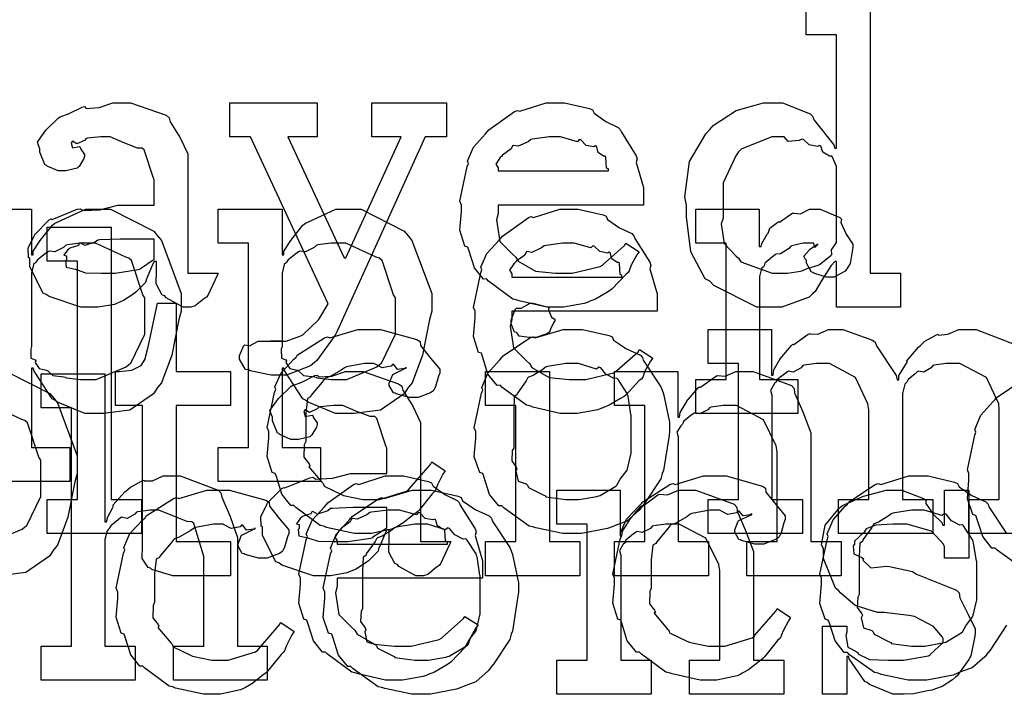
# Model space of a CAD drawing. Extents: x 0 to 8.5, y 0 to 11.
# Tile 184 of 256: x 4.967 to 5.368, y 5.367 to 5.642. Entities that reach past the tile are written whole.
import ezdxf

# ---------------------------------------------------------------- set-up
doc = ezdxf.new("R2010")
doc.units = 0
doc.layers.get('0').update_dxf_attribs({"linetype": 'CONTINUOUS'})

msp = doc.modelspace()

# ---------------------------------------------------------------- linework, layer by layer
at = {"color": 0}
for points in [[(5.31364, 5.65018), (5.31364, 5.53907), (5.32601, 5.53907), (5.32601, 5.52518), (5.29997, 5.52518), (5.29997, 5.54383), (5.29932, 5.54383), (5.29775, 5.54221), (5.29394, 5.53614), (5.29124, 5.53157), (5.29021, 5.5306), (5.28885, 5.52924), (5.27761, 5.52518), (5.27393, 5.52518), (5.27393, 5.52518), (5.26753, 5.52518), (5.24994, 5.53407), (5.24832, 5.53581), (5.24636, 5.53674), (5.24061, 5.54769), (5.23876, 5.56207), (5.23876, 5.56685), (5.23807, 5.57021), (5.24007, 5.58464), (5.24669, 5.59592), (5.24832, 5.59765), (5.24962, 5.59924), (5.25906, 5.60542), (5.27018, 5.60851), (5.27393, 5.60851), (5.278, 5.60851), (5.28917, 5.604), (5.29021, 5.60308), (5.2909, 5.60151), (5.29883, 5.59136), (5.29932, 5.59006), (5.29997, 5.59006), (5.29997, 5.63629), (5.2876, 5.63629), (5.2876, 5.65018)], [(4.94575, 5.56515), (4.97179, 5.56515), (4.97179, 5.5465), (4.97244, 5.5465), (4.97244, 5.54801), (4.97532, 5.5524), (4.98031, 5.55865), (4.98133, 5.55951), (4.98226, 5.55979), (4.99376, 5.56515), (4.99761, 5.56515), (5.00401, 5.56515), (5.0216, 5.55615), (5.02322, 5.55431), (5.02474, 5.55231), (5.03276, 5.53071), (5.03276, 5.52349), (5.0319, 5.52013), (5.02903, 5.50564), (5.02479, 5.49431), (5.02322, 5.49246), (5.02154, 5.48981), (5.01188, 5.48318), (5.00114, 5.48182), (4.99761, 5.48182), (4.99354, 5.48182), (4.98236, 5.48639), (4.98133, 5.48725), (4.98025, 5.48774), (4.97287, 5.49903), (4.97244, 5.50028), (4.97179, 5.50028), (4.97179, 5.46793), (4.98742, 5.46793), (4.98742, 5.45404), (4.94575, 5.45404)], [(5.39236, 5.43278), (5.35394, 5.43278), (5.35394, 5.44667), (5.36632, 5.44667), (5.36632, 5.48335), (5.36615, 5.48579), (5.36111, 5.49642), (5.35021, 5.50222), (5.34657, 5.50222), (5.34472, 5.50222), (5.33979, 5.50151), (5.33919, 5.50136), (5.3386, 5.50049), (5.3355, 5.49864), (5.33333, 5.49903), (5.3329, 5.49875), (5.33197, 5.49799), (5.32921, 5.49567), (5.32872, 5.4949), (5.32856, 5.49463), (5.32775, 5.49371), (5.32682, 5.49001), (5.32682, 5.48876), (5.32682, 5.44667), (5.33919, 5.44667), (5.33919, 5.43278), (5.30078, 5.43278), (5.30078, 5.44667), (5.31315, 5.44667), (5.31315, 5.48335), (5.31278, 5.48579), (5.30767, 5.49642), (5.2971, 5.50222), (5.29362, 5.50222), (5.29178, 5.50222), (5.28678, 5.50151), (5.28624, 5.50136), (5.28549, 5.50049), (5.28222, 5.49864), (5.28033, 5.49903), (5.27994, 5.49875), (5.27886, 5.49799), (5.27576, 5.49567), (5.2755, 5.49485), (5.27539, 5.49463), (5.27463, 5.49397), (5.27306, 5.49121), (5.27365, 5.48942), (5.27365, 5.48876), (5.27365, 5.44667), (5.28603, 5.44667), (5.28603, 5.43278), (5.24761, 5.43278), (5.24761, 5.44667), (5.24761, 5.44667), (5.25999, 5.44667), (5.25999, 5.50222), (5.24761, 5.50222), (5.24761, 5.51611), (5.27344, 5.51611), (5.27344, 5.49744), (5.27408, 5.49744), (5.27408, 5.49744), (5.27436, 5.49957), (5.27658, 5.50342), (5.27692, 5.50396), (5.27686, 5.50401), (5.28157, 5.5096), (5.28212, 5.51004), (5.2825, 5.50988), (5.28842, 5.51417), (5.28907, 5.51438), (5.28907, 5.51432), (5.29237, 5.51417), (5.29671, 5.51611), (5.29818, 5.51611), (5.30257, 5.51611), (5.31467, 5.51178), (5.31575, 5.5109), (5.31625, 5.50939), (5.32422, 5.49724), (5.32465, 5.4955), (5.32531, 5.4955), (5.32531, 5.49729), (5.3284, 5.50211), (5.32878, 5.50265), (5.32861, 5.50325), (5.33344, 5.5089), (5.33399, 5.50939), (5.33399, 5.50939), (5.33599, 5.51124), (5.34065, 5.51389), (5.34136, 5.51417), (5.34153, 5.51378), (5.34538, 5.51417), (5.34983, 5.51611), (5.35135, 5.51611), (5.35688, 5.51611), (5.3724, 5.51014)], [(4.96164, 5.49897), (4.97922, 5.48996), (4.98085, 5.48812), (4.98236, 5.48611), (4.9904, 5.46451), (4.9904, 5.45731), (4.98953, 5.45394), (4.98665, 5.43946), (4.98242, 5.42811), (4.98085, 5.42626), (4.97917, 5.42361), (4.96951, 5.41699), (4.95876, 5.41564)], [(5.37565, 5.41872), (5.36546, 5.42606), (5.36458, 5.42692), (5.36328, 5.42692), (5.35954, 5.43164), (5.35721, 5.43892), (5.35678, 5.44015), (5.35553, 5.44054), (5.35331, 5.44694), (5.35394, 5.45475), (5.35394, 5.45731), (5.35331, 5.45888), (5.35628, 5.47299), (5.35678, 5.47424), (5.35633, 5.47532), (5.35878, 5.48107), (5.36372, 5.4866), (5.36458, 5.48747), (5.36507, 5.48822), (5.37592, 5.4955)], [(4.95578, 5.42953), (4.96804, 5.43463), (4.96913, 5.4356), (4.96994, 5.43614), (4.97564, 5.44797), (4.97564, 5.45188), (4.97564, 5.46272), (4.97483, 5.46397), (4.97021, 5.47803), (4.96913, 5.479), (4.96783, 5.47939), (4.95546, 5.48508)], [(5.36925, 5.3954), (5.36257, 5.38525), (5.36171, 5.38428), (5.3604, 5.38254), (5.35531, 5.37804), (5.35053, 5.37636), (5.34933, 5.37582), (5.34744, 5.37511), (5.33681, 5.37299), (5.33328, 5.37299), (5.33328, 5.37299), (5.32921, 5.37299), (5.31819, 5.37538), (5.317, 5.37582), (5.31549, 5.37608), (5.30528, 5.3834), (5.30442, 5.38428), (5.30311, 5.38428), (5.29937, 5.389), (5.29704, 5.39626), (5.2966, 5.39751), (5.29536, 5.39789), (5.29313, 5.40429), (5.29378, 5.41211), (5.29378, 5.41465), (5.29313, 5.41624), (5.29611, 5.43033), (5.2966, 5.43158), (5.29617, 5.43267), (5.29861, 5.43842), (5.30354, 5.44396), (5.30442, 5.44482), (5.3049, 5.44558), (5.31575, 5.45285), (5.317, 5.45329), (5.31799, 5.4529), (5.32943, 5.45632), (5.33328, 5.45632), (5.33729, 5.45632), (5.3481, 5.45383), (5.34933, 5.45329), (5.34993, 5.45193), (5.35514, 5.4484), (5.36083, 5.44581), (5.36171, 5.44482), (5.36203, 5.44374), (5.36925, 5.43289)]]:
    msp.add_lwpolyline(points, dxfattribs=at)
for points in [[(4.99669, 5.52518), (4.99197, 5.52518), (4.97894, 5.52951), (4.97781, 5.53039), (4.97657, 5.53087), (4.97108, 5.54161), (4.97108, 5.54514), (4.97054, 5.54542), (4.97049, 5.54932), (4.97271, 5.55382), (4.97304, 5.55447), (4.97293, 5.55458), (4.979, 5.56076), (4.97976, 5.56119), (4.98025, 5.56099), (4.99046, 5.56511), (4.99169, 5.56532), (4.99283, 5.56456), (4.99968, 5.56494), (5.007, 5.56685), (5.0095, 5.56685), (5.02186, 5.56685), (5.02186, 5.57726), (5.02154, 5.57781), (5.01768, 5.58936), (5.01687, 5.59006), (5.01503, 5.59006), (5.00922, 5.59233), (5.00385, 5.59462), (5.00211, 5.59462), (5.00011, 5.59462), (4.99468, 5.59407), (4.99408, 5.59397), (4.99343, 5.59321), (4.99029, 5.59179), (4.98856, 5.59283), (4.98822, 5.59267), (4.98822, 5.59244), (4.98796, 5.59212), (4.9885, 5.59017), (4.99138, 5.59071), (4.99169, 5.5905), (4.99186, 5.58957), (4.99343, 5.58751), (4.99343, 5.58681), (4.99317, 5.58583), (4.99126, 5.58257), (4.99083, 5.58225), (4.9904, 5.58187), (4.98583, 5.58074), (4.98432, 5.58074), (4.98269, 5.58074), (4.97825, 5.58274), (4.97781, 5.58311), (4.97726, 5.58333), (4.97521, 5.58838), (4.97521, 5.59006), (4.97504, 5.59006), (4.97418, 5.5925), (4.977, 5.59646), (4.97738, 5.597), (4.97765, 5.59739), (4.98281, 5.60243), (4.98346, 5.60286), (4.98346, 5.60281), (4.98714, 5.60417), (4.99246, 5.60678), (4.99343, 5.60699), (4.99414, 5.60622), (4.99935, 5.60661), (5.00499, 5.60851), (5.00689, 5.60851), (5.01215, 5.60851), (5.02664, 5.60346), (5.02794, 5.60243), (5.02838, 5.60081), (5.03239, 5.59429), (5.03554, 5.58772), (5.03554, 5.5855), (5.03554, 5.53907), (5.0479, 5.53907), (5.04747, 5.53814), (5.04362, 5.53), (5.04313, 5.52929), (5.04194, 5.52849), (5.03851, 5.52572), (5.03674, 5.52518), (5.03618, 5.52518), (5.03369, 5.52518), (5.02675, 5.52897), (5.02621, 5.52974), (5.02501, 5.53011), (5.02257, 5.53472), (5.02274, 5.54042), (5.02274, 5.54232), (5.02274, 5.54383), (5.02186, 5.54383), (5.02132, 5.54286), (5.01893, 5.53728), (5.01861, 5.53668), (5.01828, 5.53521), (5.01432, 5.53125), (5.01383, 5.53082), (5.01269, 5.53011), (5.00928, 5.52789), (5.00717, 5.52696), (5.00646, 5.52669), (5.00558, 5.52632), (4.99892, 5.52518), (4.99669, 5.52518)], [(5.0726, 5.4974), (5.0695, 5.4974), (5.06087, 5.49924), (5.06022, 5.49957), (5.05908, 5.49972), (5.05653, 5.50401), (5.05653, 5.50543), (5.05653, 5.50543), (5.05832, 5.5095), (5.05871, 5.50976), (5.05871, 5.50976), (5.06071, 5.50939), (5.06424, 5.51129), (5.06543, 5.51129), (5.06543, 5.51129), (5.06982, 5.51129), (5.07129, 5.51129), (5.07129, 5.51129), (5.07346, 5.51129), (5.07346, 5.51129), (5.07308, 5.51129), (5.07221, 5.51129), (5.07194, 5.51129), (5.07124, 5.51129), (5.06961, 5.51129), (5.06912, 5.51129), (5.07021, 5.51129), (5.07264, 5.51129), (5.07346, 5.51129), (5.07557, 5.51129), (5.08122, 5.51329), (5.08192, 5.51367), (5.08242, 5.51383), (5.08876, 5.52001), (5.08931, 5.52083), (5.09278, 5.52647), (5.06108, 5.59462), (5.05263, 5.59462), (5.05263, 5.60851), (5.08822, 5.60851), (5.08822, 5.59462), (5.07628, 5.59462), (5.09928, 5.54536), (5.09993, 5.54536), (5.1225, 5.59462), (5.11057, 5.59462), (5.11057, 5.60851), (5.14094, 5.60851), (5.14094, 5.59462), (5.13226, 5.59462), (5.09646, 5.5154), (5.09565, 5.51378), (5.08811, 5.50347), (5.08713, 5.50261), (5.08556, 5.50131), (5.07579, 5.4974), (5.0726, 5.4974)], [(5.18593, 5.52518), (5.18181, 5.52518), (5.17063, 5.52772), (5.16943, 5.52821), (5.16803, 5.52849), (5.1581, 5.53581), (5.15728, 5.53668), (5.15608, 5.53662), (5.15235, 5.54124), (5.15012, 5.54844), (5.14968, 5.54969), (5.14844, 5.55007), (5.14643, 5.55658), (5.14708, 5.56429), (5.14708, 5.56685), (5.14643, 5.56842), (5.14942, 5.58251), (5.1499, 5.58376), (5.14947, 5.58479), (5.15192, 5.59044), (5.15685, 5.59592), (5.15771, 5.59679), (5.15821, 5.59754), (5.16868, 5.60499), (5.16986, 5.60547), (5.17085, 5.60508), (5.18164, 5.60851), (5.18528, 5.60851), (5.18907, 5.60851), (5.19933, 5.60618), (5.20047, 5.60568), (5.20111, 5.60433), (5.20594, 5.60092), (5.21099, 5.59853), (5.21175, 5.59765), (5.21224, 5.59657), (5.21826, 5.58692), (5.21869, 5.58572), (5.21832, 5.58415), (5.22131, 5.57394), (5.22131, 5.57053), (5.22131, 5.56685), (5.16206, 5.56685), (5.16206, 5.56337), (5.16135, 5.56076), (5.16271, 5.55197), (5.16803, 5.54665), (5.16922, 5.54557), (5.17025, 5.54394), (5.17725, 5.53988), (5.18539, 5.53907), (5.1881, 5.53907), (5.19222, 5.53907), (5.20356, 5.54178), (5.20458, 5.54232), (5.20481, 5.54264), (5.21354, 5.55035), (5.21414, 5.55122), (5.21957, 5.54775), (5.21858, 5.54656), (5.21631, 5.54237), (5.21544, 5.53993), (5.215, 5.53928), (5.21403, 5.53857), (5.20856, 5.53267), (5.20785, 5.53212), (5.20632, 5.53119), (5.20176, 5.52849), (5.19917, 5.52746), (5.19829, 5.52713), (5.1971, 5.52664), (5.18869, 5.52518), (5.18593, 5.52518)], [(5.16206, 5.58074), (5.20697, 5.58074), (5.20697, 5.5816), (5.20622, 5.58187), (5.20589, 5.58643), (5.20568, 5.58681), (5.20497, 5.58675), (5.20281, 5.58826), (5.20221, 5.59065), (5.20176, 5.59093), (5.20107, 5.59056), (5.19792, 5.59119), (5.19569, 5.59343), (5.19504, 5.59353), (5.19433, 5.59267), (5.1875, 5.59462), (5.18528, 5.59462), (5.18278, 5.59462), (5.176, 5.59375), (5.17529, 5.59353), (5.17421, 5.59267), (5.17025, 5.59088), (5.16835, 5.59119), (5.16792, 5.59093), (5.16737, 5.58979), (5.16379, 5.58724), (5.16357, 5.58681), (5.16282, 5.58621), (5.16114, 5.58356), (5.16206, 5.58208), (5.16206, 5.5816), (5.16206, 5.58074)], [(5.27806, 5.53907), (5.28, 5.53907), (5.28521, 5.53982), (5.28586, 5.53993), (5.28586, 5.53993), (5.28797, 5.5409), (5.29249, 5.54226), (5.29303, 5.54254), (5.29303, 5.54254), (5.29769, 5.54628), (5.29801, 5.54665), (5.29801, 5.54665), (5.29796, 5.5485), (5.29997, 5.55154), (5.29997, 5.55251), (5.29997, 5.58117), (5.29997, 5.58257), (5.29833, 5.58643), (5.29801, 5.58681), (5.29715, 5.58675), (5.29438, 5.58843), (5.29357, 5.59088), (5.29303, 5.59115), (5.29221, 5.59076), (5.28879, 5.59136), (5.28651, 5.59364), (5.28586, 5.59375), (5.28467, 5.59315), (5.28022, 5.59278), (5.2786, 5.59462), (5.27806, 5.59462), (5.27354, 5.59462), (5.26112, 5.58957), (5.26004, 5.58854), (5.25885, 5.58692), (5.25375, 5.57596), (5.25375, 5.57226), (5.25375, 5.56142), (5.25299, 5.55914), (5.25412, 5.55117), (5.25896, 5.54617), (5.26004, 5.54514), (5.26096, 5.54362), (5.27376, 5.53907), (5.27806, 5.53907)], [(5.0479, 5.46793), (5.06028, 5.46793), (5.06028, 5.55126), (5.0479, 5.55126), (5.0479, 5.56515), (5.07394, 5.56515), (5.07394, 5.5465), (5.0746, 5.5465), (5.0746, 5.54801), (5.07747, 5.5524), (5.08247, 5.55865), (5.0835, 5.55951), (5.08442, 5.55979), (5.09592, 5.56515), (5.09978, 5.56515), (5.10618, 5.56515), (5.12375, 5.55615), (5.12538, 5.55431), (5.1269, 5.55231), (5.13493, 5.53071), (5.13493, 5.52349), (5.13406, 5.52013), (5.13118, 5.50564), (5.12696, 5.49431), (5.12538, 5.49246), (5.12369, 5.48981), (5.11404, 5.48318), (5.10331, 5.48182), (5.09978, 5.48182), (5.09571, 5.48182), (5.08453, 5.48639), (5.0835, 5.48725), (5.08242, 5.48774), (5.07503, 5.49903), (5.0746, 5.50028), (5.07394, 5.50028), (5.07394, 5.46793), (5.08957, 5.46793), (5.08957, 5.45404), (5.0479, 5.45404), (5.0479, 5.46793)], [(5.19146, 5.48182), (5.18733, 5.48182), (5.17617, 5.48438), (5.17497, 5.48486), (5.17356, 5.48514), (5.16363, 5.49246), (5.16282, 5.49333), (5.16162, 5.49328), (5.15788, 5.49789), (5.15565, 5.5051), (5.15522, 5.50635), (5.15397, 5.50672), (5.15196, 5.51324), (5.15261, 5.52094), (5.15261, 5.52349), (5.15196, 5.52507), (5.15494, 5.53917), (5.15543, 5.54042), (5.155, 5.54144), (5.15744, 5.5471), (5.16238, 5.55257), (5.16325, 5.55344), (5.16374, 5.55419), (5.17421, 5.56164), (5.1754, 5.56212), (5.17638, 5.56174), (5.18718, 5.56515), (5.19081, 5.56515), (5.19461, 5.56515), (5.20486, 5.56282), (5.206, 5.56233), (5.20665, 5.56099), (5.21149, 5.55757), (5.21653, 5.55518), (5.21729, 5.55431), (5.21778, 5.55322), (5.22379, 5.54357), (5.22424, 5.54237), (5.22385, 5.54081), (5.22683, 5.5306), (5.22683, 5.52718), (5.22683, 5.52349), (5.16758, 5.52349), (5.16758, 5.52001), (5.16689, 5.51742), (5.16824, 5.50863), (5.17356, 5.50331), (5.17475, 5.50222), (5.17578, 5.5006), (5.18278, 5.49653), (5.19092, 5.49571), (5.19363, 5.49571), (5.19775, 5.49571), (5.2091, 5.49843), (5.21013, 5.49897), (5.21035, 5.49929), (5.21907, 5.507), (5.21967, 5.50786), (5.2251, 5.50439), (5.22412, 5.50319), (5.22185, 5.49903), (5.22097, 5.49658), (5.22054, 5.49593), (5.21957, 5.49522), (5.21408, 5.48931), (5.21338, 5.48876), (5.21186, 5.48785), (5.20731, 5.48514), (5.20469, 5.4841), (5.20383, 5.48378), (5.20264, 5.48329), (5.19422, 5.48182), (5.19146, 5.48182)], [(5.24257, 5.49571), (5.25493, 5.49571), (5.25493, 5.55126), (5.24257, 5.55126), (5.24257, 5.56515), (5.26839, 5.56515), (5.26839, 5.54997), (5.26926, 5.54997), (5.26926, 5.54997), (5.26958, 5.55117), (5.27175, 5.55496), (5.27208, 5.55539), (5.27208, 5.55539), (5.27279, 5.5574), (5.27599, 5.55985), (5.27642, 5.56017), (5.27669, 5.5599), (5.28174, 5.56342), (5.28228, 5.56364), (5.28228, 5.56353), (5.28521, 5.56326), (5.28901, 5.56515), (5.29031, 5.56515), (5.29324, 5.56515), (5.30126, 5.56174), (5.30203, 5.56104), (5.30176, 5.55968), (5.30388, 5.55501), (5.30658, 5.55094), (5.30658, 5.54953), (5.30637, 5.5479), (5.30556, 5.54297), (5.30442, 5.54118), (5.30399, 5.54064), (5.30354, 5.53982), (5.29899, 5.53738), (5.29747, 5.53738), (5.29568, 5.53738), (5.29075, 5.53901), (5.29031, 5.53933), (5.28982, 5.5395), (5.28771, 5.54313), (5.28771, 5.54432), (5.28743, 5.54432), (5.28657, 5.54596), (5.28879, 5.54844), (5.28901, 5.54867), (5.28896, 5.54867), (5.2889, 5.54867), (5.29194, 5.55078), (5.29226, 5.55083), (5.29226, 5.55106), (5.29215, 5.55067), (5.29118, 5.54953), (5.29069, 5.55126), (5.29053, 5.55126), (5.28993, 5.55126), (5.28857, 5.55126), (5.28814, 5.55126), (5.2864, 5.55126), (5.28174, 5.55018), (5.28119, 5.54997), (5.28043, 5.54904), (5.27718, 5.54688), (5.27528, 5.54682), (5.2749, 5.5465), (5.27382, 5.54574), (5.27072, 5.54318), (5.27051, 5.54204), (5.27035, 5.54172), (5.26942, 5.54101), (5.26861, 5.53765), (5.26861, 5.53651), (5.26861, 5.49571), (5.28424, 5.49571), (5.28424, 5.48182), (5.24257, 5.48182), (5.24257, 5.49571)], [(4.97819, 5.44667), (4.99056, 5.44667), (4.99056, 5.54389), (4.97819, 5.54389), (4.97819, 5.55778), (5.00424, 5.55778), (5.00424, 5.44667), (5.0166, 5.44667), (5.0166, 5.43278), (4.97819, 5.43278), (4.97819, 5.44667)], [(4.99371, 5.49571), (4.99815, 5.49571), (5.01042, 5.50082), (5.0115, 5.50179), (5.01232, 5.50233), (5.01801, 5.51417), (5.01801, 5.51807), (5.01801, 5.52892), (5.01719, 5.53017), (5.01258, 5.54422), (5.0115, 5.54519), (5.01019, 5.54557), (4.99783, 5.55126), (4.99371, 5.55126), (4.99169, 5.55126), (4.98633, 5.55057), (4.98568, 5.5504), (4.98486, 5.54949), (4.98128, 5.54769), (4.979, 5.54807), (4.97851, 5.54779), (4.97743, 5.54699), (4.97424, 5.54454), (4.97368, 5.54372), (4.97353, 5.54346), (4.97265, 5.54258), (4.97179, 5.53901), (4.97179, 5.53782), (4.97179, 5.50917), (4.97146, 5.50808), (4.97157, 5.50439), (4.97325, 5.50375), (4.97353, 5.50331), (4.97336, 5.50265), (4.97488, 5.50017), (4.97797, 5.49951), (4.97851, 5.49918), (4.97846, 5.49914), (4.98047, 5.49724), (4.98503, 5.49675), (4.98568, 5.49658), (4.98589, 5.49636), (4.99175, 5.49571), (4.99371, 5.49571)], [(5.00256, 5.53907), (5.00597, 5.53907), (5.01525, 5.54053), (5.01622, 5.54081), (5.01617, 5.54096), (5.02186, 5.54476), (5.02186, 5.54601), (5.02186, 5.55296), (5.01101, 5.55296), (5.00797, 5.55296), (4.99968, 5.55263), (4.99886, 5.55251), (4.99778, 5.55165), (4.99349, 5.55029), (4.99169, 5.55138), (4.99126, 5.55122), (4.99089, 5.5504), (4.98736, 5.54926), (4.98714, 5.54904), (4.98654, 5.54844), (4.98497, 5.54639), (4.98606, 5.54611), (4.98606, 5.54601), (4.98606, 5.54449), (4.98568, 5.54406), (4.98594, 5.54144), (4.98964, 5.54064), (4.9904, 5.54036), (4.9904, 5.54036), (4.99387, 5.53922), (5.00038, 5.53907), (5.00256, 5.53907)], [(5.09586, 5.49571), (5.10032, 5.49571), (5.11257, 5.50082), (5.11367, 5.50179), (5.11447, 5.50233), (5.12017, 5.51417), (5.12017, 5.51807), (5.12017, 5.52892), (5.11936, 5.53017), (5.11475, 5.54422), (5.11367, 5.54519), (5.11236, 5.54557), (5.09999, 5.55126), (5.09586, 5.55126), (5.09386, 5.55126), (5.08849, 5.55057), (5.08783, 5.5504), (5.08703, 5.54949), (5.08344, 5.54769), (5.08117, 5.54807), (5.08068, 5.54779), (5.07958, 5.54699), (5.07639, 5.54454), (5.07585, 5.54372), (5.07568, 5.54346), (5.07482, 5.54258), (5.07394, 5.53901), (5.07394, 5.53782), (5.07394, 5.50917), (5.07362, 5.50808), (5.07374, 5.50439), (5.07542, 5.50375), (5.07568, 5.50331), (5.07553, 5.50265), (5.07704, 5.50017), (5.08014, 5.49951), (5.08068, 5.49918), (5.08062, 5.49914), (5.08263, 5.49724), (5.08718, 5.49675), (5.08783, 5.49658), (5.08806, 5.49636), (5.09392, 5.49571), (5.09586, 5.49571)], [(5.16758, 5.53738), (5.21251, 5.53738), (5.21251, 5.53825), (5.21175, 5.53851), (5.21143, 5.54308), (5.21121, 5.54346), (5.2105, 5.5434), (5.20833, 5.54492), (5.20774, 5.54731), (5.20731, 5.54758), (5.2066, 5.54719), (5.20344, 5.54785), (5.20122, 5.55007), (5.20057, 5.55018), (5.19987, 5.54932), (5.19303, 5.55126), (5.19081, 5.55126), (5.18832, 5.55126), (5.18153, 5.5504), (5.18083, 5.55018), (5.17974, 5.54932), (5.17578, 5.54753), (5.17389, 5.54785), (5.17344, 5.54758), (5.1729, 5.54644), (5.16932, 5.54389), (5.16911, 5.54346), (5.16835, 5.54286), (5.16667, 5.54021), (5.16758, 5.53874), (5.16758, 5.53825), (5.16758, 5.53738)], [(5.0325, 5.41564), (5.02946, 5.41564), (5.02089, 5.41818), (5.02035, 5.41868), (5.01932, 5.41894), (5.01693, 5.42264), (5.01708, 5.42785), (5.01708, 5.42953), (5.01708, 5.48508), (5.00603, 5.48508), (5.00603, 5.49897), (5.00754, 5.49897), (5.00754, 5.49897), (5.01264, 5.49951), (5.01297, 5.49962), (5.01329, 5.49968), (5.01622, 5.50119), (5.01644, 5.50136), (5.01644, 5.50136), (5.01807, 5.5039), (5.01818, 5.50418), (5.01818, 5.50418), (5.01915, 5.50792), (5.01926, 5.50831), (5.02317, 5.52675), (5.03076, 5.52675), (5.03076, 5.49897), (5.0529, 5.49897), (5.0529, 5.48508), (5.03076, 5.48508), (5.03076, 5.42953), (5.0529, 5.42953), (5.0529, 5.41564), (5.05192, 5.41564), (5.04969, 5.41564), (5.04899, 5.41564), (5.04775, 5.41564), (5.04492, 5.41564), (5.044, 5.41564), (5.04258, 5.41564), (5.03939, 5.41564), (5.03836, 5.41564), (5.03689, 5.41564), (5.03358, 5.41564), (5.0325, 5.41564)], [(5.17622, 5.51286), (5.17481, 5.51286), (5.17063, 5.51335), (5.16982, 5.51454), (5.16949, 5.51481), (5.16872, 5.51497), (5.16732, 5.51844), (5.16732, 5.51958), (5.16732, 5.52001), (5.16732, 5.52001), (5.16911, 5.52447), (5.16949, 5.52479), (5.16949, 5.52479), (5.17144, 5.52479), (5.17503, 5.52675), (5.17622, 5.52675), (5.17622, 5.52675), (5.18235, 5.52512), (5.18272, 5.52479), (5.18261, 5.52393), (5.18371, 5.52111), (5.18511, 5.52029), (5.18511, 5.52001), (5.18511, 5.51958), (5.18457, 5.51882), (5.18338, 5.51617), (5.18294, 5.51503), (5.18272, 5.51481), (5.18181, 5.51432), (5.17757, 5.51286), (5.17622, 5.51286)], [(5.10764, 5.43278), (5.10346, 5.43278), (5.09212, 5.43533), (5.09093, 5.43582), (5.08951, 5.43608), (5.07958, 5.44342), (5.07878, 5.44428), (5.07758, 5.44422), (5.07383, 5.44883), (5.07161, 5.45606), (5.07118, 5.45731), (5.06993, 5.45768), (5.06793, 5.46419), (5.06858, 5.4719), (5.06858, 5.47444), (5.06793, 5.47607), (5.0709, 5.49035), (5.0714, 5.4916), (5.07096, 5.49262), (5.07351, 5.49843), (5.07872, 5.50396), (5.07964, 5.50483), (5.08014, 5.50553), (5.09119, 5.51264), (5.09244, 5.51307), (5.09337, 5.51269), (5.10487, 5.51611), (5.10872, 5.51611), (5.1141, 5.51611), (5.1289, 5.51199), (5.13021, 5.51112), (5.13037, 5.50956), (5.1345, 5.50435), (5.13824, 5.49983), (5.13824, 5.49832), (5.13769, 5.49701), (5.1365, 5.49283), (5.13579, 5.49132), (5.13542, 5.49094), (5.1345, 5.49029), (5.12944, 5.48833), (5.12782, 5.48833), (5.12587, 5.48833), (5.12044, 5.48981), (5.12001, 5.49007), (5.11931, 5.49024), (5.11762, 5.49322), (5.11762, 5.49419), (5.11762, 5.49419), (5.11903, 5.49767), (5.11936, 5.49789), (5.11936, 5.49789), (5.12403, 5.50017), (5.12457, 5.50028), (5.12457, 5.50071), (5.12397, 5.50022), (5.12104, 5.49978), (5.11947, 5.50174), (5.11893, 5.50179), (5.11838, 5.50108), (5.11481, 5.50043), (5.11139, 5.50222), (5.11025, 5.50222), (5.10753, 5.50222), (5.10021, 5.50082), (5.09939, 5.50049), (5.09804, 5.49946), (5.09358, 5.4969), (5.09164, 5.49615), (5.09115, 5.49571), (5.09033, 5.49463), (5.08583, 5.48926), (5.0855, 5.48856), (5.08425, 5.4879), (5.08356, 5.48188), (5.08356, 5.47987), (5.08356, 5.47032), (5.08296, 5.46897), (5.08285, 5.46397), (5.08496, 5.46132), (5.08529, 5.46056), (5.08485, 5.46007), (5.09011, 5.45372), (5.09071, 5.45318), (5.0911, 5.45215), (5.09814, 5.44874), (5.09896, 5.4484), (5.09896, 5.44835), (5.10693, 5.44667), (5.1096, 5.44667), (5.11361, 5.44667), (5.12468, 5.45014), (5.12565, 5.45079), (5.12587, 5.45117), (5.13439, 5.46094), (5.13499, 5.46208), (5.1404, 5.45839), (5.13954, 5.45703), (5.13726, 5.45264), (5.13644, 5.45053), (5.13607, 5.44993), (5.1351, 5.449), (5.12978, 5.44239), (5.12912, 5.44168), (5.12765, 5.44054), (5.12321, 5.43701), (5.12067, 5.4356), (5.11979, 5.43517), (5.1186, 5.43457), (5.11035, 5.43278), (5.10764, 5.43278)], [(5.19243, 5.43278), (5.18837, 5.43278), (5.17736, 5.43517), (5.17617, 5.4356), (5.17464, 5.43587), (5.16444, 5.44319), (5.16357, 5.44407), (5.16228, 5.44407), (5.15853, 5.44879), (5.15619, 5.45606), (5.15576, 5.45731), (5.15451, 5.45768), (5.15229, 5.46408), (5.15294, 5.4719), (5.15294, 5.47444), (5.15229, 5.47601), (5.15528, 5.49013), (5.15576, 5.49138), (5.15533, 5.49246), (5.15776, 5.49821), (5.16271, 5.50375), (5.16357, 5.50461), (5.16407, 5.50537), (5.17492, 5.51264), (5.17617, 5.51307), (5.17714, 5.51269), (5.18858, 5.51611), (5.19243, 5.51611), (5.19646, 5.51611), (5.20725, 5.51361), (5.2085, 5.51307), (5.2091, 5.51172), (5.21431, 5.50819), (5.22, 5.50558), (5.22086, 5.50461), (5.22119, 5.50353), (5.2284, 5.49268), (5.22889, 5.49138), (5.22939, 5.48986), (5.23193, 5.47831), (5.23193, 5.47444), (5.23167, 5.47288), (5.22939, 5.45861), (5.22889, 5.45731), (5.2284, 5.45518), (5.22174, 5.44504), (5.22086, 5.44407), (5.21957, 5.44233), (5.21446, 5.43782), (5.20969, 5.43614), (5.2085, 5.4356), (5.2066, 5.4349), (5.19596, 5.43278), (5.19243, 5.43278)], [(5.09153, 5.41564), (5.08681, 5.41564), (5.07379, 5.41997), (5.07264, 5.42085), (5.0714, 5.42133), (5.06592, 5.43207), (5.06592, 5.4356), (5.06538, 5.43587), (5.06532, 5.43978), (5.06754, 5.44428), (5.06787, 5.44493), (5.06776, 5.44504), (5.07383, 5.45122), (5.0746, 5.45167), (5.07508, 5.45144), (5.08529, 5.45557), (5.08653, 5.45578), (5.08768, 5.45503), (5.09451, 5.4554), (5.10183, 5.45731), (5.10433, 5.45731), (5.11669, 5.45731), (5.11669, 5.46772), (5.11638, 5.46826), (5.11253, 5.47982), (5.11171, 5.48053), (5.10986, 5.48053), (5.10406, 5.48281), (5.09868, 5.48508), (5.09694, 5.48508), (5.09494, 5.48508), (5.08951, 5.48454), (5.08892, 5.48443), (5.08826, 5.48367), (5.08513, 5.48226), (5.08339, 5.48329), (5.08306, 5.48313), (5.08306, 5.48292), (5.08279, 5.48258), (5.08333, 5.48063), (5.08621, 5.48118), (5.08653, 5.48096), (5.08669, 5.48004), (5.08826, 5.47797), (5.08826, 5.47726), (5.088, 5.47629), (5.0861, 5.47304), (5.08567, 5.47271), (5.08524, 5.47233), (5.08068, 5.47119), (5.07915, 5.47119), (5.07753, 5.47119), (5.07308, 5.47319), (5.07264, 5.47358), (5.0721, 5.47379), (5.07004, 5.47885), (5.07004, 5.48053), (5.06988, 5.48053), (5.06901, 5.48296), (5.07183, 5.48693), (5.07221, 5.48747), (5.07249, 5.48785), (5.07764, 5.49289), (5.07829, 5.49333), (5.07829, 5.49328), (5.08197, 5.49463), (5.08729, 5.49724), (5.08826, 5.49744), (5.08897, 5.49669), (5.09418, 5.49707), (5.09983, 5.49897), (5.10172, 5.49897), (5.10699, 5.49897), (5.12147, 5.49393), (5.12278, 5.49289), (5.12321, 5.49126), (5.12722, 5.48475), (5.13037, 5.47819), (5.13037, 5.47597), (5.13037, 5.42953), (5.14274, 5.42953), (5.14231, 5.4286), (5.13846, 5.42046), (5.13797, 5.41976), (5.13678, 5.41894), (5.13336, 5.41618), (5.13157, 5.41564), (5.13103, 5.41564), (5.12853, 5.41564), (5.12158, 5.41943), (5.12104, 5.42019), (5.11985, 5.42057), (5.1174, 5.42518), (5.11757, 5.43088), (5.11757, 5.43278), (5.11757, 5.43431), (5.11669, 5.43431), (5.11615, 5.43332), (5.11376, 5.42774), (5.11344, 5.42714), (5.11312, 5.42567), (5.10915, 5.42171), (5.10867, 5.42128), (5.10753, 5.42057), (5.10411, 5.41835), (5.102, 5.41743), (5.10129, 5.41715), (5.10042, 5.41678), (5.09375, 5.41564), (5.09153, 5.41564)], [(5.1569, 5.42953), (5.16928, 5.42953), (5.16928, 5.48508), (5.1569, 5.48508), (5.1569, 5.49897), (5.18294, 5.49897), (5.18294, 5.42953), (5.19532, 5.42953), (5.19532, 5.41564), (5.1569, 5.41564), (5.1569, 5.42953)], [(5.19243, 5.44667), (5.1951, 5.44667), (5.20231, 5.44797), (5.20307, 5.44819), (5.20361, 5.44835), (5.20996, 5.4521), (5.21044, 5.45253), (5.21044, 5.45253), (5.21181, 5.45503), (5.21457, 5.45865), (5.21479, 5.45925), (5.21479, 5.45925), (5.21631, 5.4656), (5.21631, 5.46772), (5.21631, 5.48118), (5.21615, 5.48139), (5.215, 5.48882), (5.21479, 5.48942), (5.21457, 5.49001), (5.21094, 5.49571), (5.21044, 5.49615), (5.20936, 5.49604), (5.20594, 5.49783), (5.20383, 5.50049), (5.20307, 5.50071), (5.2021, 5.49994), (5.19482, 5.50222), (5.19243, 5.50222), (5.18967, 5.50222), (5.18213, 5.50097), (5.18137, 5.50071), (5.18024, 5.49972), (5.17626, 5.49729), (5.17437, 5.49658), (5.17399, 5.49615), (5.17344, 5.49507), (5.16986, 5.49007), (5.16965, 5.48942), (5.16857, 5.48872), (5.16835, 5.48307), (5.16835, 5.48118), (5.16835, 5.46772), (5.16775, 5.46664), (5.16754, 5.46246), (5.16943, 5.4599), (5.16965, 5.45925), (5.16922, 5.45822), (5.17014, 5.45415), (5.1735, 5.45307), (5.17399, 5.45253), (5.17443, 5.45161), (5.18061, 5.44846), (5.18137, 5.44819), (5.18143, 5.44781), (5.18967, 5.44667), (5.19243, 5.44667)], [(5.20942, 5.42953), (5.22179, 5.42953), (5.22179, 5.48508), (5.20942, 5.48508), (5.20942, 5.49897), (5.23525, 5.49897), (5.23525, 5.48031), (5.23589, 5.48031), (5.23589, 5.48031), (5.23617, 5.48226), (5.23856, 5.48606), (5.23893, 5.4866), (5.23882, 5.48665), (5.2436, 5.49224), (5.24414, 5.49268), (5.24451, 5.49251), (5.2506, 5.49696), (5.25131, 5.49724), (5.25131, 5.49724), (5.25456, 5.49701), (5.25896, 5.49897), (5.26042, 5.49897), (5.266, 5.49897), (5.28163, 5.49322), (5.28276, 5.49203), (5.28288, 5.49029), (5.28629, 5.48242), (5.2895, 5.47385), (5.2895, 5.47097), (5.2895, 5.42953), (5.30186, 5.42953), (5.30186, 5.41564), (5.26346, 5.41564), (5.26346, 5.42953), (5.27582, 5.42953), (5.27582, 5.46619), (5.27539, 5.46864), (5.27013, 5.47928), (5.25922, 5.48508), (5.25564, 5.48508), (5.25379, 5.48508), (5.24886, 5.48438), (5.24826, 5.48421), (5.2475, 5.48335), (5.24419, 5.48167), (5.24219, 5.4821), (5.24175, 5.48182), (5.24067, 5.48107), (5.23757, 5.47857), (5.23731, 5.47775), (5.23719, 5.47749), (5.23643, 5.47683), (5.23486, 5.47412), (5.23546, 5.47244), (5.23546, 5.47185), (5.23546, 5.42953), (5.24783, 5.42953), (5.24783, 5.41564), (5.20942, 5.41564), (5.20942, 5.42953)], [(4.97569, 5.38688), (4.98807, 5.38688), (4.98807, 5.4841), (4.97569, 5.4841), (4.97569, 5.49799), (5.00174, 5.49799), (5.00174, 5.43767), (5.00239, 5.43767), (5.00239, 5.43767), (5.00288, 5.43961), (5.00489, 5.44342), (5.00521, 5.44396), (5.00493, 5.44444), (5.00988, 5.44982), (5.01042, 5.45025), (5.01042, 5.45025), (5.0121, 5.45176), (5.01687, 5.45437), (5.01758, 5.45458), (5.01764, 5.45437), (5.02115, 5.45437), (5.02544, 5.45632), (5.02692, 5.45632), (5.03244, 5.45632), (5.0479, 5.45057), (5.04904, 5.44938), (5.04932, 5.44764), (5.05285, 5.43978), (5.05578, 5.43121), (5.05578, 5.42833), (5.05578, 5.38688), (5.06793, 5.38688), (5.06793, 5.37299), (5.02974, 5.37299), (5.02974, 5.38688), (5.0421, 5.38688), (5.0421, 5.42356), (5.04183, 5.42443), (5.03792, 5.4369), (5.03711, 5.43767), (5.03532, 5.43772), (5.0294, 5.44011), (5.02376, 5.44243), (5.02192, 5.44243), (5.02007, 5.44243), (5.01514, 5.44174), (5.01454, 5.44157), (5.01389, 5.44069), (5.01074, 5.43901), (5.00851, 5.43946), (5.00803, 5.43918), (5.00706, 5.43837), (5.00412, 5.43593), (5.00364, 5.43511), (5.00347, 5.43485), (5.00265, 5.43392), (5.00174, 5.43039), (5.00174, 5.42919), (5.00174, 5.38688), (5.01411, 5.38688), (5.01411, 5.37299), (4.97569, 5.37299), (4.97569, 5.38688)], [(5.12028, 5.37299), (5.11615, 5.37299), (5.10499, 5.37554), (5.10379, 5.37603), (5.10238, 5.37631), (5.09244, 5.38363), (5.09164, 5.3845), (5.09044, 5.38444), (5.08669, 5.38906), (5.08447, 5.39626), (5.08404, 5.39751), (5.08279, 5.39789), (5.08078, 5.4044), (5.08143, 5.41211), (5.08143, 5.41465), (5.08078, 5.41624), (5.08376, 5.43033), (5.08425, 5.43158), (5.08382, 5.43261), (5.08626, 5.43826), (5.09119, 5.44374), (5.09207, 5.44461), (5.09256, 5.44536), (5.10303, 5.45281), (5.10422, 5.45329), (5.10519, 5.4529), (5.116, 5.45632), (5.11963, 5.45632), (5.12343, 5.45632), (5.13368, 5.454), (5.13482, 5.4535), (5.13547, 5.45215), (5.14031, 5.44874), (5.14535, 5.44635), (5.14611, 5.44547), (5.1466, 5.44439), (5.15261, 5.43474), (5.15306, 5.43354), (5.15267, 5.43197), (5.15565, 5.42176), (5.15565, 5.41835), (5.15565, 5.41465), (5.0964, 5.41465), (5.0964, 5.41118), (5.09571, 5.40858), (5.09706, 5.39979), (5.10238, 5.39447), (5.10357, 5.39339), (5.1046, 5.39176), (5.1116, 5.38769), (5.11974, 5.38688), (5.12244, 5.38688), (5.12657, 5.38688), (5.13792, 5.3896), (5.13894, 5.39014), (5.13917, 5.39046), (5.14789, 5.39817), (5.14849, 5.39903), (5.15392, 5.39556), (5.15294, 5.39437), (5.15067, 5.39019), (5.14979, 5.38775), (5.14936, 5.3871), (5.14839, 5.38639), (5.1429, 5.38049), (5.14219, 5.37993), (5.14068, 5.37901), (5.13612, 5.37631), (5.13351, 5.37528), (5.13265, 5.37494), (5.13146, 5.37446), (5.12304, 5.37299), (5.12028, 5.37299)], [(5.24849, 5.37299), (5.24431, 5.37299), (5.23296, 5.37554), (5.23178, 5.37603), (5.23036, 5.37631), (5.22043, 5.38363), (5.21962, 5.3845), (5.21843, 5.38444), (5.21468, 5.38906), (5.21246, 5.39626), (5.21203, 5.39751), (5.21078, 5.39789), (5.20876, 5.4044), (5.20942, 5.41211), (5.20942, 5.41465), (5.20876, 5.41629), (5.21175, 5.43056), (5.21224, 5.43181), (5.21181, 5.43283), (5.21436, 5.43864), (5.21957, 5.44417), (5.22049, 5.44504), (5.22097, 5.44575), (5.23204, 5.45285), (5.23329, 5.45329), (5.23421, 5.4529), (5.24571, 5.45632), (5.24957, 5.45632), (5.25493, 5.45632), (5.26975, 5.45221), (5.27106, 5.45133), (5.27121, 5.44976), (5.27533, 5.44456), (5.27908, 5.44006), (5.27908, 5.43853), (5.27854, 5.43722), (5.27735, 5.43306), (5.27664, 5.43153), (5.27626, 5.43115), (5.27533, 5.4305), (5.27029, 5.42854), (5.26867, 5.42854), (5.26671, 5.42854), (5.26129, 5.43001), (5.26085, 5.43028), (5.26014, 5.43044), (5.25846, 5.43343), (5.25846, 5.4344), (5.25846, 5.4344), (5.25988, 5.43788), (5.26019, 5.4381), (5.26019, 5.4381), (5.26486, 5.44038), (5.2654, 5.44049), (5.2654, 5.44092), (5.26481, 5.44043), (5.26188, 5.44), (5.26031, 5.44194), (5.25976, 5.442), (5.25922, 5.44129), (5.25564, 5.44065), (5.25222, 5.44243), (5.25108, 5.44243), (5.24837, 5.44243), (5.24104, 5.44103), (5.24024, 5.44069), (5.23888, 5.43967), (5.23443, 5.43712), (5.23247, 5.43636), (5.23199, 5.43593), (5.23118, 5.43485), (5.22667, 5.42947), (5.22635, 5.42876), (5.2251, 5.42811), (5.22439, 5.4221), (5.22439, 5.42008), (5.22439, 5.41054), (5.22379, 5.40918), (5.22368, 5.40419), (5.22581, 5.40153), (5.22613, 5.40076), (5.22569, 5.40028), (5.23096, 5.39393), (5.23156, 5.39339), (5.23193, 5.39236), (5.23899, 5.38894), (5.23981, 5.38861), (5.23981, 5.38857), (5.24778, 5.38688), (5.25043, 5.38688), (5.25444, 5.38688), (5.26551, 5.39035), (5.2665, 5.391), (5.26671, 5.39139), (5.27522, 5.40115), (5.27582, 5.40229), (5.28125, 5.3986), (5.28039, 5.39725), (5.2781, 5.39285), (5.27729, 5.39074), (5.27692, 5.39014), (5.27593, 5.38921), (5.27061, 5.3826), (5.26997, 5.38189), (5.2685, 5.38075), (5.26406, 5.37722), (5.2615, 5.37582), (5.26064, 5.37538), (5.25944, 5.37478), (5.25119, 5.37299), (5.24849, 5.37299)], [(5.04606, 5.36724), (5.04189, 5.36724), (5.03054, 5.36979), (5.02935, 5.37028), (5.02794, 5.37056), (5.01801, 5.37788), (5.01719, 5.37875), (5.016, 5.37869), (5.01226, 5.38331), (5.01004, 5.39051), (5.0096, 5.39176), (5.00836, 5.39214), (5.00635, 5.39865), (5.007, 5.40636), (5.007, 5.4089), (5.00635, 5.41054), (5.00933, 5.42481), (5.00982, 5.42606), (5.00939, 5.42708), (5.01193, 5.43289), (5.01714, 5.43842), (5.01807, 5.43929), (5.01856, 5.44), (5.02962, 5.4471), (5.03087, 5.44754), (5.03179, 5.44715), (5.04329, 5.45057), (5.04715, 5.45057), (5.05251, 5.45057), (5.06733, 5.44646), (5.06863, 5.44558), (5.06879, 5.44401), (5.07292, 5.43881), (5.07667, 5.43431), (5.07667, 5.43278), (5.07611, 5.43147), (5.07493, 5.42731), (5.07422, 5.42578), (5.07383, 5.4254), (5.07292, 5.42475), (5.06787, 5.42279), (5.06625, 5.42279), (5.06429, 5.42279), (5.05886, 5.42426), (5.05843, 5.42453), (5.05772, 5.42469), (5.05604, 5.42768), (5.05604, 5.42865), (5.05604, 5.42865), (5.05746, 5.43213), (5.05778, 5.43235), (5.05778, 5.43235), (5.06244, 5.43463), (5.06299, 5.43474), (5.06299, 5.43517), (5.06239, 5.43468), (5.05946, 5.43425), (5.05789, 5.43619), (5.05735, 5.43625), (5.05681, 5.43554), (5.05322, 5.4349), (5.04981, 5.43668), (5.04867, 5.43668), (5.04596, 5.43668), (5.03863, 5.43528), (5.03782, 5.43494), (5.03646, 5.43392), (5.03201, 5.43137), (5.03006, 5.43061), (5.02957, 5.43018), (5.02875, 5.4291), (5.02425, 5.42372), (5.02393, 5.42301), (5.02268, 5.42236), (5.02197, 5.41635), (5.02197, 5.41433), (5.02197, 5.40479), (5.02138, 5.40343), (5.02126, 5.39844), (5.02339, 5.39578), (5.02371, 5.39501), (5.02328, 5.39453), (5.02854, 5.38818), (5.02914, 5.38764), (5.02951, 5.38661), (5.03657, 5.38319), (5.03738, 5.38286), (5.03738, 5.38282), (5.04536, 5.38113), (5.04801, 5.38113), (5.05203, 5.38113), (5.0631, 5.3846), (5.06407, 5.38525), (5.06429, 5.38564), (5.07281, 5.3954), (5.0734, 5.39654), (5.07883, 5.39285), (5.07796, 5.3915), (5.07568, 5.3871), (5.07487, 5.38499), (5.07449, 5.38439), (5.07351, 5.38346), (5.06819, 5.37685), (5.06754, 5.37614), (5.06608, 5.375), (5.06164, 5.37147), (5.05908, 5.37007), (5.05821, 5.36963), (5.05701, 5.36903), (5.04878, 5.36724), (5.04606, 5.36724)], [(5.13086, 5.36724), (5.12679, 5.36724), (5.11578, 5.36963), (5.11458, 5.37007), (5.11307, 5.37033), (5.10286, 5.37765), (5.102, 5.37853), (5.10069, 5.37853), (5.09694, 5.38325), (5.09462, 5.39051), (5.09418, 5.39176), (5.09293, 5.39214), (5.09071, 5.39854), (5.09136, 5.40636), (5.09136, 5.4089), (5.09071, 5.41049), (5.09369, 5.42458), (5.09418, 5.42583), (5.09375, 5.42692), (5.09619, 5.43267), (5.10113, 5.43821), (5.102, 5.43907), (5.10249, 5.43983), (5.11333, 5.4471), (5.11458, 5.44754), (5.11556, 5.44715), (5.12701, 5.45057), (5.13086, 5.45057), (5.13488, 5.45057), (5.14567, 5.44808), (5.14692, 5.44754), (5.14751, 5.44618), (5.15272, 5.44265), (5.15842, 5.44006), (5.15929, 5.43907), (5.15961, 5.43799), (5.16683, 5.42714), (5.16732, 5.42583), (5.16781, 5.42432), (5.17036, 5.41276), (5.17036, 5.4089), (5.17008, 5.40733), (5.16781, 5.39307), (5.16732, 5.39176), (5.16683, 5.38965), (5.16015, 5.3795), (5.15929, 5.37853), (5.15799, 5.37679), (5.15289, 5.37229), (5.14811, 5.37061), (5.14692, 5.37007), (5.14501, 5.36936), (5.13439, 5.36724), (5.13086, 5.36724)], [(5.18599, 5.38113), (5.19835, 5.38113), (5.19835, 5.43668), (5.18599, 5.43668), (5.18599, 5.45057), (5.21181, 5.45057), (5.21181, 5.43192), (5.21246, 5.43192), (5.21246, 5.43192), (5.21272, 5.43386), (5.21511, 5.43767), (5.2155, 5.43821), (5.21539, 5.43826), (5.22017, 5.44385), (5.22071, 5.44428), (5.22108, 5.44412), (5.22715, 5.44857), (5.22786, 5.44883), (5.22786, 5.44883), (5.23112, 5.44862), (5.23551, 5.45057), (5.23699, 5.45057), (5.24257, 5.45057), (5.25819, 5.44482), (5.25933, 5.44363), (5.25944, 5.44189), (5.26286, 5.43403), (5.26606, 5.42546), (5.26606, 5.42258), (5.26606, 5.38113), (5.27843, 5.38113), (5.27843, 5.36724), (5.24001, 5.36724), (5.24001, 5.38113), (5.25239, 5.38113), (5.25239, 5.41781), (5.25196, 5.42025), (5.24669, 5.43088), (5.23579, 5.43668), (5.23221, 5.43668), (5.23036, 5.43668), (5.22542, 5.43599), (5.22483, 5.43582), (5.22407, 5.43494), (5.22076, 5.43326), (5.21875, 5.43371), (5.21832, 5.43343), (5.21724, 5.43267), (5.21414, 5.43018), (5.21386, 5.42936), (5.21376, 5.4291), (5.213, 5.42844), (5.21143, 5.42572), (5.21203, 5.42404), (5.21203, 5.42344), (5.21203, 5.38113), (5.22439, 5.38113), (5.22439, 5.36724), (5.18599, 5.36724), (5.18599, 5.38113)], [(5.32633, 5.36724), (5.32286, 5.36724), (5.31342, 5.37125), (5.31244, 5.37201), (5.31147, 5.37244), (5.30518, 5.38167), (5.30485, 5.38265), (5.30419, 5.38265), (5.30419, 5.36724), (5.29422, 5.36724), (5.29422, 5.39501), (5.30419, 5.39501), (5.30419, 5.39264), (5.30376, 5.39128), (5.30453, 5.3865), (5.308, 5.38471), (5.30875, 5.38417), (5.30865, 5.38374), (5.31337, 5.38151), (5.32096, 5.38113), (5.32351, 5.38113), (5.32721, 5.38113), (5.3374, 5.38297), (5.33826, 5.38331), (5.33811, 5.38351), (5.34347, 5.3884), (5.34347, 5.39003), (5.34315, 5.39051), (5.33946, 5.39497), (5.33171, 5.39903), (5.32937, 5.39936), (5.31939, 5.40067), (5.31668, 5.40067), (5.30757, 5.40349), (5.30176, 5.40853), (5.30072, 5.40956), (5.29949, 5.4106), (5.29465, 5.42269), (5.29465, 5.42671), (5.29378, 5.42828), (5.29531, 5.43625), (5.30117, 5.44325), (5.30246, 5.44428), (5.30339, 5.44472), (5.31099, 5.44808), (5.32021, 5.45057), (5.32329, 5.45057), (5.32656, 5.45057), (5.33544, 5.44715), (5.33632, 5.44646), (5.33632, 5.44504), (5.33931, 5.44075), (5.34293, 5.43733), (5.34326, 5.43625), (5.34392, 5.43625), (5.34392, 5.45057), (5.35389, 5.45057), (5.35389, 5.42279), (5.34392, 5.42279), (5.34392, 5.42736), (5.34353, 5.42854), (5.33871, 5.43381), (5.32861, 5.43668), (5.32525, 5.43668), (5.32292, 5.43668), (5.31603, 5.43619), (5.31278, 5.43506), (5.31201, 5.43474), (5.31119, 5.43343), (5.30724, 5.42969), (5.30724, 5.42844), (5.30675, 5.42779), (5.30697, 5.42453), (5.31028, 5.42301), (5.31093, 5.42258), (5.31071, 5.42193), (5.31392, 5.41883), (5.32042, 5.41949), (5.32156, 5.41932), (5.33089, 5.41737), (5.33257, 5.41624), (5.3489, 5.40972), (5.34999, 5.40869), (5.35021, 5.40657), (5.35357, 5.39979), (5.3565, 5.39393), (5.3565, 5.39199), (5.35622, 5.39025), (5.35465, 5.38297), (5.35433, 5.38222), (5.35394, 5.3814), (5.34912, 5.37478), (5.34847, 5.37418), (5.34717, 5.37315), (5.34299, 5.37039), (5.33985, 5.36931), (5.33892, 5.36897), (5.33703, 5.3686), (5.33138, 5.36746), (5.32758, 5.36724), (5.32633, 5.36724)], [(5.09739, 5.42953), (5.10081, 5.42953), (5.11008, 5.43099), (5.11106, 5.43126), (5.111, 5.43143), (5.11669, 5.43522), (5.11669, 5.43647), (5.11669, 5.44342), (5.10585, 5.44342), (5.10281, 5.44342), (5.09451, 5.44308), (5.09369, 5.44299), (5.09261, 5.44211), (5.08832, 5.44075), (5.08653, 5.44185), (5.0861, 5.44168), (5.08572, 5.44086), (5.08219, 5.43972), (5.08197, 5.43951), (5.08138, 5.43892), (5.07981, 5.43685), (5.08089, 5.43658), (5.08089, 5.43647), (5.08089, 5.43494), (5.08051, 5.43451), (5.08078, 5.43192), (5.08447, 5.4311), (5.08524, 5.43083), (5.08524, 5.43083), (5.08871, 5.42969), (5.09521, 5.42953), (5.09739, 5.42953)], [(5.0964, 5.42854), (5.14133, 5.42854), (5.14133, 5.42942), (5.14057, 5.42969), (5.14025, 5.43425), (5.14003, 5.43463), (5.13932, 5.43457), (5.13715, 5.43608), (5.13656, 5.43847), (5.13612, 5.43875), (5.13542, 5.43837), (5.13226, 5.43901), (5.13004, 5.44125), (5.12939, 5.44135), (5.12869, 5.44049), (5.12185, 5.44243), (5.11963, 5.44243), (5.11714, 5.44243), (5.11035, 5.44157), (5.10965, 5.44135), (5.10856, 5.44049), (5.1046, 5.43869), (5.10271, 5.43901), (5.10226, 5.43875), (5.10172, 5.43761), (5.09814, 5.43506), (5.09793, 5.43463), (5.09717, 5.43403), (5.09549, 5.43137), (5.0964, 5.4299), (5.0964, 5.42942), (5.0964, 5.42854)], [(5.33328, 5.38688), (5.33594, 5.38688), (5.34315, 5.38818), (5.34392, 5.3884), (5.34446, 5.38857), (5.35081, 5.39231), (5.35129, 5.39274), (5.35129, 5.39274), (5.35265, 5.39524), (5.35542, 5.39887), (5.35563, 5.39947), (5.35563, 5.39947), (5.35715, 5.40582), (5.35715, 5.40793), (5.35715, 5.42139), (5.35699, 5.4216), (5.35585, 5.42904), (5.35563, 5.42964), (5.35542, 5.43024), (5.35178, 5.43593), (5.35129, 5.43636), (5.35021, 5.43625), (5.34679, 5.43804), (5.34467, 5.44069), (5.34392, 5.44092), (5.34293, 5.44015), (5.33567, 5.44243), (5.33328, 5.44243), (5.33051, 5.44243), (5.32297, 5.44119), (5.32221, 5.44092), (5.32107, 5.43994), (5.31711, 5.4375), (5.31521, 5.43679), (5.31483, 5.43636), (5.31429, 5.43528), (5.31071, 5.43028), (5.31049, 5.42964), (5.3094, 5.42893), (5.30919, 5.42329), (5.30919, 5.42139), (5.30919, 5.40793), (5.3086, 5.40685), (5.30838, 5.40267), (5.31028, 5.40012), (5.31049, 5.39947), (5.31006, 5.39844), (5.31099, 5.39437), (5.31435, 5.39328), (5.31483, 5.39274), (5.31526, 5.39182), (5.32146, 5.38867), (5.32221, 5.3884), (5.32226, 5.38803), (5.33051, 5.38688), (5.33328, 5.38688)], [(5.13086, 5.38113), (5.13351, 5.38113), (5.14074, 5.38243), (5.1415, 5.38265), (5.14204, 5.38282), (5.14839, 5.38656), (5.14887, 5.38699), (5.14887, 5.38699), (5.15022, 5.38949), (5.153, 5.39312), (5.15321, 5.39372), (5.15321, 5.39372), (5.15474, 5.40007), (5.15474, 5.40218), (5.15474, 5.41564), (5.15457, 5.41585), (5.15343, 5.42329), (5.15321, 5.42389), (5.153, 5.42449), (5.14936, 5.43018), (5.14887, 5.43061), (5.14779, 5.4305), (5.14437, 5.43229), (5.14225, 5.43494), (5.1415, 5.43517), (5.14051, 5.4344), (5.13325, 5.43668), (5.13086, 5.43668), (5.1281, 5.43668), (5.12056, 5.43544), (5.11979, 5.43517), (5.11865, 5.43419), (5.11469, 5.43175), (5.11279, 5.43104), (5.11242, 5.43061), (5.11187, 5.42953), (5.10829, 5.42453), (5.10807, 5.42389), (5.10699, 5.42318), (5.10678, 5.41754), (5.10678, 5.41564), (5.10678, 5.40218), (5.10618, 5.4011), (5.10596, 5.39692), (5.10786, 5.39437), (5.10807, 5.39372), (5.10764, 5.39268), (5.10856, 5.38861), (5.11193, 5.38753), (5.11242, 5.38699), (5.11285, 5.38607), (5.11903, 5.38292), (5.11979, 5.38265), (5.11985, 5.38226), (5.1281, 5.38113), (5.13086, 5.38113)]]:
    msp.add_lwpolyline(points, close=True, dxfattribs=at)

doc.saveas('drawing.dxf')
